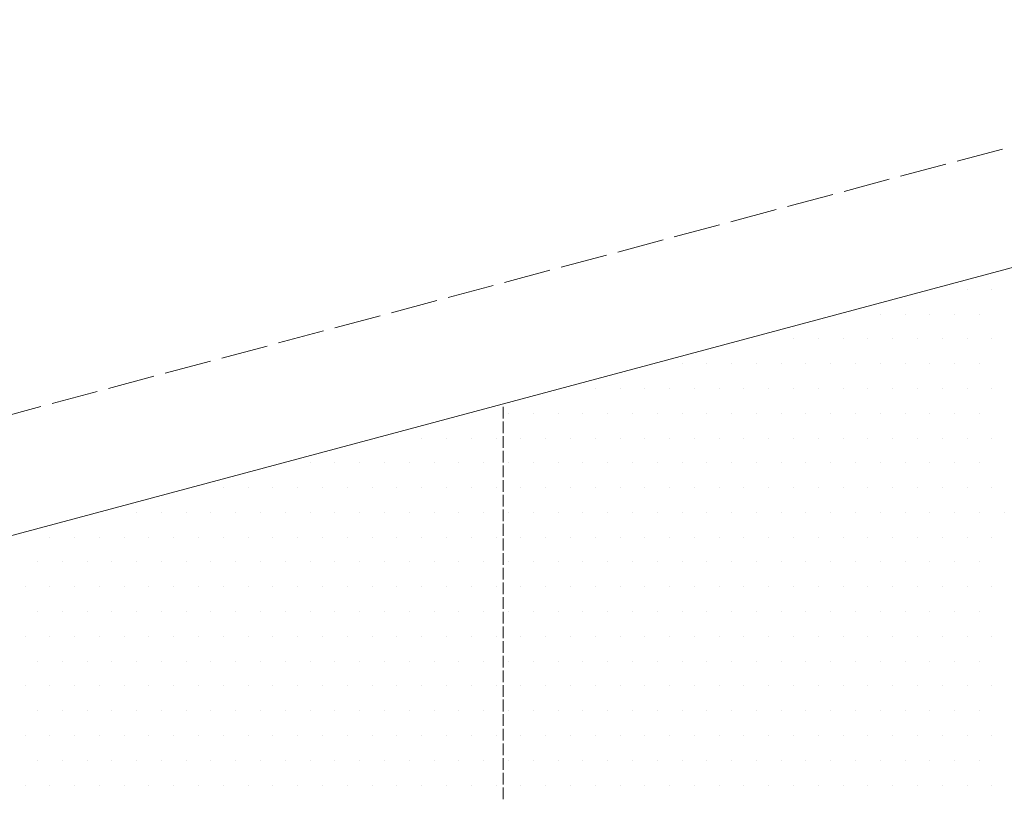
# Model space of a CAD drawing. Header units: millimetres. Extents: x 0 to 152651, y 46550 to 81081.
# Tile 58 of 109: x 140230 to 140482, y 51704 to 51903. Entities that reach past the tile are written whole.
import ezdxf

# ---------------------------------------------------------------- set-up
doc = ezdxf.new("R2010")
doc.units = ezdxf.units.MM
doc.linetypes.add('ACAD_ISO02W100', pattern=[15, 12, -3])
doc.layers.add('linia', color=100, linetype='Continuous', lineweight=25)
doc.layers.add('przerywa', color=100, linetype='ACAD_ISO02W100', lineweight=5)

msp = doc.modelspace()

# ---------------------------------------------------------------- linework, layer by layer
at = {"layer": 'linia', "color": 18, "lineweight": 20, "true_color": 0x000000}
for p, q in [((140663.205, 51887.281), (140180.242, 51757.872)), ((140472.569, 51833.739), (140472.569, 51833.739)), ((140478.919, 51833.739), (140478.919, 51833.739)), ((140450.344, 51827.389), (140450.344, 51827.389)), ((140456.694, 51827.389), (140456.694, 51827.389)), ((140463.044, 51827.389), (140463.044, 51827.389)), ((140469.394, 51827.389), (140469.394, 51827.389)), ((140475.744, 51827.389), (140475.744, 51827.389)), ((140428.119, 51821.039), (140428.119, 51821.039)), ((140434.469, 51821.039), (140434.469, 51821.039)), ((140440.819, 51821.039), (140440.819, 51821.039)), ((140447.169, 51821.039), (140447.169, 51821.039)), ((140453.519, 51821.039), (140453.519, 51821.039)), ((140459.869, 51821.039), (140459.869, 51821.039)), ((140466.219, 51821.039), (140466.219, 51821.039)), ((140472.569, 51821.039), (140472.569, 51821.039)), ((140478.919, 51821.039), (140478.919, 51821.039)), ((140399.544, 51814.689), (140399.544, 51814.689)), ((140405.894, 51814.689), (140405.894, 51814.689)), ((140412.244, 51814.689), (140412.244, 51814.689)), ((140418.594, 51814.689), (140418.594, 51814.689)), ((140424.944, 51814.689), (140424.944, 51814.689)), ((140431.294, 51814.689), (140431.294, 51814.689)), ((140437.644, 51814.689), (140437.644, 51814.689)), ((140443.994, 51814.689), (140443.994, 51814.689)), ((140450.344, 51814.689), (140450.344, 51814.689)), ((140456.694, 51814.689), (140456.694, 51814.689)), ((140463.044, 51814.689), (140463.044, 51814.689)), ((140469.394, 51814.689), (140469.394, 51814.689)), ((140475.744, 51814.689), (140475.744, 51814.689)), ((140377.319, 51808.339), (140377.319, 51808.339)), ((140383.669, 51808.339), (140383.669, 51808.339)), ((140390.019, 51808.339), (140390.019, 51808.339)), ((140396.369, 51808.339), (140396.369, 51808.339)), ((140402.719, 51808.339), (140402.719, 51808.339)), ((140409.069, 51808.339), (140409.069, 51808.339)), ((140415.419, 51808.339), (140415.419, 51808.339)), ((140421.769, 51808.339), (140421.769, 51808.339)), ((140428.119, 51808.339), (140428.119, 51808.339)), ((140434.469, 51808.339), (140434.469, 51808.339)), ((140440.819, 51808.339), (140440.819, 51808.339)), ((140447.169, 51808.339), (140447.169, 51808.339)), ((140453.519, 51808.339), (140453.519, 51808.339)), ((140459.869, 51808.339), (140459.869, 51808.339)), ((140466.219, 51808.339), (140466.219, 51808.339)), ((140472.569, 51808.339), (140472.569, 51808.339)), ((140478.919, 51808.339), (140478.919, 51808.339)), ((140355.094, 51801.989), (140355.094, 51801.989)), ((140361.444, 51801.989), (140361.444, 51801.989)), ((140367.794, 51801.989), (140367.794, 51801.989)), ((140374.144, 51801.989), (140374.144, 51801.989)), ((140380.494, 51801.989), (140380.494, 51801.989)), ((140386.844, 51801.989), (140386.844, 51801.989)), ((140393.194, 51801.989), (140393.194, 51801.989)), ((140399.544, 51801.989), (140399.544, 51801.989)), ((140405.894, 51801.989), (140405.894, 51801.989)), ((140412.244, 51801.989), (140412.244, 51801.989)), ((140418.594, 51801.989), (140418.594, 51801.989)), ((140424.944, 51801.989), (140424.944, 51801.989)), ((140431.294, 51801.989), (140431.294, 51801.989)), ((140437.644, 51801.989), (140437.644, 51801.989)), ((140443.994, 51801.989), (140443.994, 51801.989)), ((140450.344, 51801.989), (140450.344, 51801.989)), ((140456.694, 51801.989), (140456.694, 51801.989)), ((140463.044, 51801.989), (140463.044, 51801.989)), ((140469.394, 51801.989), (140469.394, 51801.989)), ((140475.744, 51801.989), (140475.744, 51801.989)), ((140332.869, 51795.639), (140332.869, 51795.639)), ((140339.219, 51795.639), (140339.219, 51795.639)), ((140345.569, 51795.639), (140345.569, 51795.639)), ((140351.919, 51795.639), (140351.919, 51795.639)), ((140358.269, 51795.639), (140358.269, 51795.639)), ((140364.619, 51795.639), (140364.619, 51795.639)), ((140370.969, 51795.639), (140370.969, 51795.639)), ((140377.319, 51795.639), (140377.319, 51795.639)), ((140383.669, 51795.639), (140383.669, 51795.639)), ((140390.019, 51795.639), (140390.019, 51795.639)), ((140396.369, 51795.639), (140396.369, 51795.639)), ((140402.719, 51795.639), (140402.719, 51795.639)), ((140409.069, 51795.639), (140409.069, 51795.639)), ((140415.419, 51795.639), (140415.419, 51795.639)), ((140421.769, 51795.639), (140421.769, 51795.639)), ((140428.119, 51795.639), (140428.119, 51795.639)), ((140434.469, 51795.639), (140434.469, 51795.639)), ((140440.819, 51795.639), (140440.819, 51795.639)), ((140447.169, 51795.639), (140447.169, 51795.639)), ((140453.519, 51795.639), (140453.519, 51795.639)), ((140459.869, 51795.639), (140459.869, 51795.639)), ((140466.219, 51795.639), (140466.219, 51795.639)), ((140472.569, 51795.639), (140472.569, 51795.639)), ((140478.919, 51795.639), (140478.919, 51795.639)), ((140304.294, 51789.289), (140304.294, 51789.289)), ((140310.644, 51789.289), (140310.644, 51789.289)), ((140316.994, 51789.289), (140316.994, 51789.289)), ((140323.344, 51789.289), (140323.344, 51789.289)), ((140329.694, 51789.289), (140329.694, 51789.289)), ((140336.044, 51789.289), (140336.044, 51789.289)), ((140342.394, 51789.289), (140342.394, 51789.289)), ((140348.744, 51789.289), (140348.744, 51789.289)), ((140355.094, 51789.289), (140355.094, 51789.289)), ((140361.444, 51789.289), (140361.444, 51789.289)), ((140367.794, 51789.289), (140367.794, 51789.289)), ((140374.144, 51789.289), (140374.144, 51789.289)), ((140380.494, 51789.289), (140380.494, 51789.289)), ((140386.844, 51789.289), (140386.844, 51789.289)), ((140393.194, 51789.289), (140393.194, 51789.289)), ((140399.544, 51789.289), (140399.544, 51789.289)), ((140405.894, 51789.289), (140405.894, 51789.289)), ((140412.244, 51789.289), (140412.244, 51789.289)), ((140418.594, 51789.289), (140418.594, 51789.289)), ((140424.944, 51789.289), (140424.944, 51789.289)), ((140431.294, 51789.289), (140431.294, 51789.289)), ((140437.644, 51789.289), (140437.644, 51789.289)), ((140443.994, 51789.289), (140443.994, 51789.289)), ((140450.344, 51789.289), (140450.344, 51789.289)), ((140456.694, 51789.289), (140456.694, 51789.289)), ((140463.044, 51789.289), (140463.044, 51789.289)), ((140469.394, 51789.289), (140469.394, 51789.289)), ((140475.744, 51789.289), (140475.744, 51789.289)), ((140282.069, 51782.939), (140282.069, 51782.939)), ((140288.419, 51782.939), (140288.419, 51782.939)), ((140294.769, 51782.939), (140294.769, 51782.939)), ((140301.119, 51782.939), (140301.119, 51782.939)), ((140307.469, 51782.939), (140307.469, 51782.939)), ((140313.819, 51782.939), (140313.819, 51782.939)), ((140320.169, 51782.939), (140320.169, 51782.939)), ((140326.519, 51782.939), (140326.519, 51782.939)), ((140332.869, 51782.939), (140332.869, 51782.939)), ((140339.219, 51782.939), (140339.219, 51782.939)), ((140345.569, 51782.939), (140345.569, 51782.939)), ((140351.919, 51782.939), (140351.919, 51782.939)), ((140358.269, 51782.939), (140358.269, 51782.939)), ((140364.619, 51782.939), (140364.619, 51782.939)), ((140370.969, 51782.939), (140370.969, 51782.939)), ((140377.319, 51782.939), (140377.319, 51782.939)), ((140383.669, 51782.939), (140383.669, 51782.939)), ((140390.019, 51782.939), (140390.019, 51782.939)), ((140396.369, 51782.939), (140396.369, 51782.939)), ((140402.719, 51782.939), (140402.719, 51782.939)), ((140409.069, 51782.939), (140409.069, 51782.939)), ((140415.419, 51782.939), (140415.419, 51782.939)), ((140421.769, 51782.939), (140421.769, 51782.939)), ((140428.119, 51782.939), (140428.119, 51782.939)), ((140434.469, 51782.939), (140434.469, 51782.939)), ((140440.819, 51782.939), (140440.819, 51782.939)), ((140447.169, 51782.939), (140447.169, 51782.939)), ((140453.519, 51782.939), (140453.519, 51782.939)), ((140459.869, 51782.939), (140459.869, 51782.939)), ((140466.219, 51782.939), (140466.219, 51782.939)), ((140472.569, 51782.939), (140472.569, 51782.939)), ((140478.919, 51782.939), (140478.919, 51782.939)), ((140259.844, 51776.589), (140259.844, 51776.589)), ((140266.194, 51776.589), (140266.194, 51776.589)), ((140272.544, 51776.589), (140272.544, 51776.589)), ((140278.894, 51776.589), (140278.894, 51776.589)), ((140285.244, 51776.589), (140285.244, 51776.589)), ((140291.594, 51776.589), (140291.594, 51776.589)), ((140297.944, 51776.589), (140297.944, 51776.589)), ((140304.294, 51776.589), (140304.294, 51776.589)), ((140310.644, 51776.589), (140310.644, 51776.589)), ((140316.994, 51776.589), (140316.994, 51776.589)), ((140323.344, 51776.589), (140323.344, 51776.589)), ((140329.694, 51776.589), (140329.694, 51776.589)), ((140336.044, 51776.589), (140336.044, 51776.589)), ((140342.394, 51776.589), (140342.394, 51776.589)), ((140348.744, 51776.589), (140348.744, 51776.589)), ((140355.094, 51776.589), (140355.094, 51776.589)), ((140361.444, 51776.589), (140361.444, 51776.589)), ((140367.794, 51776.589), (140367.794, 51776.589)), ((140374.144, 51776.589), (140374.144, 51776.589)), ((140380.494, 51776.589), (140380.494, 51776.589)), ((140386.844, 51776.589), (140386.844, 51776.589)), ((140393.194, 51776.589), (140393.194, 51776.589)), ((140399.544, 51776.589), (140399.544, 51776.589)), ((140405.894, 51776.589), (140405.894, 51776.589)), ((140412.244, 51776.589), (140412.244, 51776.589)), ((140418.594, 51776.589), (140418.594, 51776.589)), ((140424.944, 51776.589), (140424.944, 51776.589)), ((140431.294, 51776.589), (140431.294, 51776.589)), ((140437.644, 51776.589), (140437.644, 51776.589)), ((140443.994, 51776.589), (140443.994, 51776.589)), ((140450.344, 51776.589), (140450.344, 51776.589)), ((140456.694, 51776.589), (140456.694, 51776.589)), ((140463.044, 51776.589), (140463.044, 51776.589)), ((140469.394, 51776.589), (140469.394, 51776.589)), ((140475.744, 51776.589), (140475.744, 51776.589)), ((140482.094, 51776.589), (140482.094, 51776.589)), ((140237.619, 51770.239), (140237.619, 51770.239)), ((140243.969, 51770.239), (140243.969, 51770.239)), ((140250.319, 51770.239), (140250.319, 51770.239)), ((140256.669, 51770.239), (140256.669, 51770.239)), ((140263.019, 51770.239), (140263.019, 51770.239)), ((140269.369, 51770.239), (140269.369, 51770.239)), ((140275.719, 51770.239), (140275.719, 51770.239)), ((140282.069, 51770.239), (140282.069, 51770.239)), ((140288.419, 51770.239), (140288.419, 51770.239)), ((140294.769, 51770.239), (140294.769, 51770.239)), ((140301.119, 51770.239), (140301.119, 51770.239)), ((140307.469, 51770.239), (140307.469, 51770.239)), ((140313.819, 51770.239), (140313.819, 51770.239)), ((140320.169, 51770.239), (140320.169, 51770.239)), ((140326.519, 51770.239), (140326.519, 51770.239)), ((140332.869, 51770.239), (140332.869, 51770.239)), ((140339.219, 51770.239), (140339.219, 51770.239)), ((140345.569, 51770.239), (140345.569, 51770.239)), ((140351.919, 51770.239), (140351.919, 51770.239)), ((140358.269, 51770.239), (140358.269, 51770.239)), ((140364.619, 51770.239), (140364.619, 51770.239)), ((140370.969, 51770.239), (140370.969, 51770.239)), ((140377.319, 51770.239), (140377.319, 51770.239)), ((140383.669, 51770.239), (140383.669, 51770.239)), ((140390.019, 51770.239), (140390.019, 51770.239)), ((140396.369, 51770.239), (140396.369, 51770.239)), ((140402.719, 51770.239), (140402.719, 51770.239)), ((140409.069, 51770.239), (140409.069, 51770.239)), ((140415.419, 51770.239), (140415.419, 51770.239)), ((140421.769, 51770.239), (140421.769, 51770.239)), ((140428.119, 51770.239), (140428.119, 51770.239)), ((140434.469, 51770.239), (140434.469, 51770.239)), ((140440.819, 51770.239), (140440.819, 51770.239)), ((140447.169, 51770.239), (140447.169, 51770.239)), ((140453.519, 51770.239), (140453.519, 51770.239)), ((140459.869, 51770.239), (140459.869, 51770.239)), ((140466.219, 51770.239), (140466.219, 51770.239)), ((140472.569, 51770.239), (140472.569, 51770.239)), ((140478.919, 51770.239), (140478.919, 51770.239)), ((140234.444, 51763.889), (140234.444, 51763.889)), ((140240.794, 51763.889), (140240.794, 51763.889)), ((140247.144, 51763.889), (140247.144, 51763.889)), ((140253.494, 51763.889), (140253.494, 51763.889)), ((140259.844, 51763.889), (140259.844, 51763.889)), ((140266.194, 51763.889), (140266.194, 51763.889)), ((140272.544, 51763.889), (140272.544, 51763.889)), ((140278.894, 51763.889), (140278.894, 51763.889)), ((140285.244, 51763.889), (140285.244, 51763.889)), ((140291.594, 51763.889), (140291.594, 51763.889)), ((140297.944, 51763.889), (140297.944, 51763.889)), ((140304.294, 51763.889), (140304.294, 51763.889)), ((140310.644, 51763.889), (140310.644, 51763.889)), ((140316.994, 51763.889), (140316.994, 51763.889)), ((140323.344, 51763.889), (140323.344, 51763.889)), ((140329.694, 51763.889), (140329.694, 51763.889)), ((140336.044, 51763.889), (140336.044, 51763.889)), ((140342.394, 51763.889), (140342.394, 51763.889)), ((140348.744, 51763.889), (140348.744, 51763.889)), ((140355.094, 51763.889), (140355.094, 51763.889)), ((140361.444, 51763.889), (140361.444, 51763.889)), ((140367.794, 51763.889), (140367.794, 51763.889)), ((140374.144, 51763.889), (140374.144, 51763.889)), ((140380.494, 51763.889), (140380.494, 51763.889)), ((140386.844, 51763.889), (140386.844, 51763.889)), ((140393.194, 51763.889), (140393.194, 51763.889)), ((140399.544, 51763.889), (140399.544, 51763.889)), ((140405.894, 51763.889), (140405.894, 51763.889)), ((140412.244, 51763.889), (140412.244, 51763.889)), ((140418.594, 51763.889), (140418.594, 51763.889)), ((140424.944, 51763.889), (140424.944, 51763.889)), ((140431.294, 51763.889), (140431.294, 51763.889)), ((140437.644, 51763.889), (140437.644, 51763.889)), ((140443.994, 51763.889), (140443.994, 51763.889)), ((140450.344, 51763.889), (140450.344, 51763.889)), ((140456.694, 51763.889), (140456.694, 51763.889)), ((140463.044, 51763.889), (140463.044, 51763.889)), ((140469.394, 51763.889), (140469.394, 51763.889)), ((140475.744, 51763.889), (140475.744, 51763.889)), ((140231.269, 51757.539), (140231.269, 51757.539)), ((140237.619, 51757.539), (140237.619, 51757.539)), ((140243.969, 51757.539), (140243.969, 51757.539)), ((140250.319, 51757.539), (140250.319, 51757.539)), ((140256.669, 51757.539), (140256.669, 51757.539)), ((140263.019, 51757.539), (140263.019, 51757.539)), ((140269.369, 51757.539), (140269.369, 51757.539)), ((140275.719, 51757.539), (140275.719, 51757.539)), ((140282.069, 51757.539), (140282.069, 51757.539)), ((140288.419, 51757.539), (140288.419, 51757.539)), ((140294.769, 51757.539), (140294.769, 51757.539)), ((140301.119, 51757.539), (140301.119, 51757.539)), ((140307.469, 51757.539), (140307.469, 51757.539)), ((140313.819, 51757.539), (140313.819, 51757.539)), ((140320.169, 51757.539), (140320.169, 51757.539)), ((140326.519, 51757.539), (140326.519, 51757.539)), ((140332.869, 51757.539), (140332.869, 51757.539)), ((140339.219, 51757.539), (140339.219, 51757.539)), ((140345.569, 51757.539), (140345.569, 51757.539)), ((140351.919, 51757.539), (140351.919, 51757.539)), ((140358.269, 51757.539), (140358.269, 51757.539)), ((140364.619, 51757.539), (140364.619, 51757.539)), ((140370.969, 51757.539), (140370.969, 51757.539)), ((140377.319, 51757.539), (140377.319, 51757.539)), ((140383.669, 51757.539), (140383.669, 51757.539)), ((140390.019, 51757.539), (140390.019, 51757.539)), ((140396.369, 51757.539), (140396.369, 51757.539)), ((140402.719, 51757.539), (140402.719, 51757.539)), ((140409.069, 51757.539), (140409.069, 51757.539)), ((140415.419, 51757.539), (140415.419, 51757.539)), ((140421.769, 51757.539), (140421.769, 51757.539)), ((140428.119, 51757.539), (140428.119, 51757.539)), ((140434.469, 51757.539), (140434.469, 51757.539)), ((140440.819, 51757.539), (140440.819, 51757.539)), ((140447.169, 51757.539), (140447.169, 51757.539)), ((140453.519, 51757.539), (140453.519, 51757.539)), ((140459.869, 51757.539), (140459.869, 51757.539)), ((140466.219, 51757.539), (140466.219, 51757.539)), ((140472.569, 51757.539), (140472.569, 51757.539)), ((140478.919, 51757.539), (140478.919, 51757.539)), ((140234.444, 51751.189), (140234.444, 51751.189)), ((140240.794, 51751.189), (140240.794, 51751.189)), ((140247.144, 51751.189), (140247.144, 51751.189)), ((140253.494, 51751.189), (140253.494, 51751.189)), ((140259.844, 51751.189), (140259.844, 51751.189)), ((140266.194, 51751.189), (140266.194, 51751.189)), ((140272.544, 51751.189), (140272.544, 51751.189)), ((140278.894, 51751.189), (140278.894, 51751.189)), ((140285.244, 51751.189), (140285.244, 51751.189)), ((140291.594, 51751.189), (140291.594, 51751.189)), ((140297.944, 51751.189), (140297.944, 51751.189)), ((140304.294, 51751.189), (140304.294, 51751.189)), ((140310.644, 51751.189), (140310.644, 51751.189)), ((140316.994, 51751.189), (140316.994, 51751.189)), ((140323.344, 51751.189), (140323.344, 51751.189)), ((140329.694, 51751.189), (140329.694, 51751.189)), ((140336.044, 51751.189), (140336.044, 51751.189)), ((140342.394, 51751.189), (140342.394, 51751.189)), ((140348.744, 51751.189), (140348.744, 51751.189)), ((140355.094, 51751.189), (140355.094, 51751.189)), ((140361.444, 51751.189), (140361.444, 51751.189)), ((140367.794, 51751.189), (140367.794, 51751.189)), ((140374.144, 51751.189), (140374.144, 51751.189)), ((140380.494, 51751.189), (140380.494, 51751.189)), ((140386.844, 51751.189), (140386.844, 51751.189)), ((140393.194, 51751.189), (140393.194, 51751.189)), ((140399.544, 51751.189), (140399.544, 51751.189)), ((140405.894, 51751.189), (140405.894, 51751.189)), ((140412.244, 51751.189), (140412.244, 51751.189)), ((140418.594, 51751.189), (140418.594, 51751.189)), ((140424.944, 51751.189), (140424.944, 51751.189)), ((140431.294, 51751.189), (140431.294, 51751.189)), ((140437.644, 51751.189), (140437.644, 51751.189)), ((140443.994, 51751.189), (140443.994, 51751.189)), ((140450.344, 51751.189), (140450.344, 51751.189)), ((140456.694, 51751.189), (140456.694, 51751.189)), ((140463.044, 51751.189), (140463.044, 51751.189)), ((140469.394, 51751.189), (140469.394, 51751.189)), ((140475.744, 51751.189), (140475.744, 51751.189)), ((140231.269, 51744.839), (140231.269, 51744.839)), ((140237.619, 51744.839), (140237.619, 51744.839)), ((140243.969, 51744.839), (140243.969, 51744.839)), ((140250.319, 51744.839), (140250.319, 51744.839)), ((140256.669, 51744.839), (140256.669, 51744.839)), ((140263.019, 51744.839), (140263.019, 51744.839)), ((140269.369, 51744.839), (140269.369, 51744.839)), ((140275.719, 51744.839), (140275.719, 51744.839)), ((140282.069, 51744.839), (140282.069, 51744.839)), ((140288.419, 51744.839), (140288.419, 51744.839)), ((140294.769, 51744.839), (140294.769, 51744.839)), ((140301.119, 51744.839), (140301.119, 51744.839)), ((140307.469, 51744.839), (140307.469, 51744.839)), ((140313.819, 51744.839), (140313.819, 51744.839)), ((140320.169, 51744.839), (140320.169, 51744.839)), ((140326.519, 51744.839), (140326.519, 51744.839)), ((140332.869, 51744.839), (140332.869, 51744.839)), ((140339.219, 51744.839), (140339.219, 51744.839)), ((140345.569, 51744.839), (140345.569, 51744.839)), ((140351.919, 51744.839), (140351.919, 51744.839)), ((140358.269, 51744.839), (140358.269, 51744.839)), ((140364.619, 51744.839), (140364.619, 51744.839)), ((140370.969, 51744.839), (140370.969, 51744.839)), ((140377.319, 51744.839), (140377.319, 51744.839)), ((140383.669, 51744.839), (140383.669, 51744.839)), ((140390.019, 51744.839), (140390.019, 51744.839)), ((140396.369, 51744.839), (140396.369, 51744.839)), ((140402.719, 51744.839), (140402.719, 51744.839)), ((140409.069, 51744.839), (140409.069, 51744.839)), ((140415.419, 51744.839), (140415.419, 51744.839)), ((140421.769, 51744.839), (140421.769, 51744.839)), ((140428.119, 51744.839), (140428.119, 51744.839)), ((140434.469, 51744.839), (140434.469, 51744.839)), ((140440.819, 51744.839), (140440.819, 51744.839)), ((140447.169, 51744.839), (140447.169, 51744.839)), ((140453.519, 51744.839), (140453.519, 51744.839)), ((140459.869, 51744.839), (140459.869, 51744.839)), ((140466.219, 51744.839), (140466.219, 51744.839)), ((140472.569, 51744.839), (140472.569, 51744.839)), ((140478.919, 51744.839), (140478.919, 51744.839)), ((140234.444, 51738.489), (140234.444, 51738.489)), ((140240.794, 51738.489), (140240.794, 51738.489)), ((140247.144, 51738.489), (140247.144, 51738.489)), ((140253.494, 51738.489), (140253.494, 51738.489)), ((140259.844, 51738.489), (140259.844, 51738.489)), ((140266.194, 51738.489), (140266.194, 51738.489)), ((140272.544, 51738.489), (140272.544, 51738.489)), ((140278.894, 51738.489), (140278.894, 51738.489)), ((140285.244, 51738.489), (140285.244, 51738.489)), ((140291.594, 51738.489), (140291.594, 51738.489)), ((140297.944, 51738.489), (140297.944, 51738.489)), ((140304.294, 51738.489), (140304.294, 51738.489)), ((140310.644, 51738.489), (140310.644, 51738.489)), ((140316.994, 51738.489), (140316.994, 51738.489)), ((140323.344, 51738.489), (140323.344, 51738.489)), ((140329.694, 51738.489), (140329.694, 51738.489)), ((140336.044, 51738.489), (140336.044, 51738.489)), ((140342.394, 51738.489), (140342.394, 51738.489)), ((140348.744, 51738.489), (140348.744, 51738.489)), ((140355.094, 51738.489), (140355.094, 51738.489)), ((140361.444, 51738.489), (140361.444, 51738.489)), ((140367.794, 51738.489), (140367.794, 51738.489)), ((140374.144, 51738.489), (140374.144, 51738.489)), ((140380.494, 51738.489), (140380.494, 51738.489)), ((140386.844, 51738.489), (140386.844, 51738.489)), ((140393.194, 51738.489), (140393.194, 51738.489)), ((140399.544, 51738.489), (140399.544, 51738.489)), ((140405.894, 51738.489), (140405.894, 51738.489)), ((140412.244, 51738.489), (140412.244, 51738.489)), ((140418.594, 51738.489), (140418.594, 51738.489)), ((140424.944, 51738.489), (140424.944, 51738.489)), ((140431.294, 51738.489), (140431.294, 51738.489)), ((140437.644, 51738.489), (140437.644, 51738.489)), ((140443.994, 51738.489), (140443.994, 51738.489)), ((140450.344, 51738.489), (140450.344, 51738.489)), ((140456.694, 51738.489), (140456.694, 51738.489)), ((140463.044, 51738.489), (140463.044, 51738.489)), ((140469.394, 51738.489), (140469.394, 51738.489)), ((140475.744, 51738.489), (140475.744, 51738.489)), ((140231.269, 51732.139), (140231.269, 51732.139)), ((140237.619, 51732.139), (140237.619, 51732.139)), ((140243.969, 51732.139), (140243.969, 51732.139)), ((140250.319, 51732.139), (140250.319, 51732.139)), ((140256.669, 51732.139), (140256.669, 51732.139)), ((140263.019, 51732.139), (140263.019, 51732.139)), ((140269.369, 51732.139), (140269.369, 51732.139)), ((140275.719, 51732.139), (140275.719, 51732.139)), ((140282.069, 51732.139), (140282.069, 51732.139)), ((140288.419, 51732.139), (140288.419, 51732.139)), ((140294.769, 51732.139), (140294.769, 51732.139)), ((140301.119, 51732.139), (140301.119, 51732.139)), ((140307.469, 51732.139), (140307.469, 51732.139)), ((140313.819, 51732.139), (140313.819, 51732.139)), ((140320.169, 51732.139), (140320.169, 51732.139)), ((140326.519, 51732.139), (140326.519, 51732.139)), ((140332.869, 51732.139), (140332.869, 51732.139)), ((140339.219, 51732.139), (140339.219, 51732.139)), ((140345.569, 51732.139), (140345.569, 51732.139)), ((140351.919, 51732.139), (140351.919, 51732.139)), ((140358.269, 51732.139), (140358.269, 51732.139)), ((140364.619, 51732.139), (140364.619, 51732.139)), ((140370.969, 51732.139), (140370.969, 51732.139)), ((140377.319, 51732.139), (140377.319, 51732.139)), ((140383.669, 51732.139), (140383.669, 51732.139)), ((140390.019, 51732.139), (140390.019, 51732.139)), ((140396.369, 51732.139), (140396.369, 51732.139)), ((140402.719, 51732.139), (140402.719, 51732.139)), ((140409.069, 51732.139), (140409.069, 51732.139)), ((140415.419, 51732.139), (140415.419, 51732.139)), ((140421.769, 51732.139), (140421.769, 51732.139)), ((140428.119, 51732.139), (140428.119, 51732.139)), ((140434.469, 51732.139), (140434.469, 51732.139)), ((140440.819, 51732.139), (140440.819, 51732.139)), ((140447.169, 51732.139), (140447.169, 51732.139)), ((140453.519, 51732.139), (140453.519, 51732.139)), ((140459.869, 51732.139), (140459.869, 51732.139)), ((140466.219, 51732.139), (140466.219, 51732.139)), ((140472.569, 51732.139), (140472.569, 51732.139)), ((140478.919, 51732.139), (140478.919, 51732.139)), ((140234.444, 51725.789), (140234.444, 51725.789)), ((140240.794, 51725.789), (140240.794, 51725.789)), ((140247.144, 51725.789), (140247.144, 51725.789)), ((140253.494, 51725.789), (140253.494, 51725.789)), ((140259.844, 51725.789), (140259.844, 51725.789)), ((140266.194, 51725.789), (140266.194, 51725.789)), ((140272.544, 51725.789), (140272.544, 51725.789)), ((140278.894, 51725.789), (140278.894, 51725.789)), ((140285.244, 51725.789), (140285.244, 51725.789)), ((140291.594, 51725.789), (140291.594, 51725.789)), ((140297.944, 51725.789), (140297.944, 51725.789)), ((140304.294, 51725.789), (140304.294, 51725.789)), ((140310.644, 51725.789), (140310.644, 51725.789)), ((140316.994, 51725.789), (140316.994, 51725.789)), ((140323.344, 51725.789), (140323.344, 51725.789)), ((140329.694, 51725.789), (140329.694, 51725.789)), ((140336.044, 51725.789), (140336.044, 51725.789)), ((140342.394, 51725.789), (140342.394, 51725.789)), ((140348.744, 51725.789), (140348.744, 51725.789)), ((140355.094, 51725.789), (140355.094, 51725.789)), ((140361.444, 51725.789), (140361.444, 51725.789)), ((140367.794, 51725.789), (140367.794, 51725.789)), ((140374.144, 51725.789), (140374.144, 51725.789)), ((140380.494, 51725.789), (140380.494, 51725.789)), ((140386.844, 51725.789), (140386.844, 51725.789)), ((140393.194, 51725.789), (140393.194, 51725.789)), ((140399.544, 51725.789), (140399.544, 51725.789)), ((140405.894, 51725.789), (140405.894, 51725.789)), ((140412.244, 51725.789), (140412.244, 51725.789)), ((140418.594, 51725.789), (140418.594, 51725.789)), ((140424.944, 51725.789), (140424.944, 51725.789)), ((140431.294, 51725.789), (140431.294, 51725.789)), ((140437.644, 51725.789), (140437.644, 51725.789)), ((140443.994, 51725.789), (140443.994, 51725.789)), ((140450.344, 51725.789), (140450.344, 51725.789)), ((140456.694, 51725.789), (140456.694, 51725.789)), ((140463.044, 51725.789), (140463.044, 51725.789)), ((140469.394, 51725.789), (140469.394, 51725.789)), ((140475.744, 51725.789), (140475.744, 51725.789)), ((140231.269, 51719.439), (140231.269, 51719.439)), ((140237.619, 51719.439), (140237.619, 51719.439)), ((140243.969, 51719.439), (140243.969, 51719.439)), ((140250.319, 51719.439), (140250.319, 51719.439)), ((140256.669, 51719.439), (140256.669, 51719.439)), ((140263.019, 51719.439), (140263.019, 51719.439)), ((140269.369, 51719.439), (140269.369, 51719.439)), ((140275.719, 51719.439), (140275.719, 51719.439)), ((140282.069, 51719.439), (140282.069, 51719.439)), ((140288.419, 51719.439), (140288.419, 51719.439)), ((140294.769, 51719.439), (140294.769, 51719.439)), ((140301.119, 51719.439), (140301.119, 51719.439)), ((140307.469, 51719.439), (140307.469, 51719.439)), ((140313.819, 51719.439), (140313.819, 51719.439)), ((140320.169, 51719.439), (140320.169, 51719.439)), ((140326.519, 51719.439), (140326.519, 51719.439)), ((140332.869, 51719.439), (140332.869, 51719.439)), ((140339.219, 51719.439), (140339.219, 51719.439)), ((140345.569, 51719.439), (140345.569, 51719.439)), ((140351.919, 51719.439), (140351.919, 51719.439)), ((140358.269, 51719.439), (140358.269, 51719.439)), ((140364.619, 51719.439), (140364.619, 51719.439)), ((140370.969, 51719.439), (140370.969, 51719.439)), ((140377.319, 51719.439), (140377.319, 51719.439)), ((140383.669, 51719.439), (140383.669, 51719.439)), ((140390.019, 51719.439), (140390.019, 51719.439)), ((140396.369, 51719.439), (140396.369, 51719.439)), ((140402.719, 51719.439), (140402.719, 51719.439)), ((140409.069, 51719.439), (140409.069, 51719.439)), ((140415.419, 51719.439), (140415.419, 51719.439)), ((140421.769, 51719.439), (140421.769, 51719.439)), ((140428.119, 51719.439), (140428.119, 51719.439)), ((140434.469, 51719.439), (140434.469, 51719.439)), ((140440.819, 51719.439), (140440.819, 51719.439)), ((140447.169, 51719.439), (140447.169, 51719.439)), ((140453.519, 51719.439), (140453.519, 51719.439)), ((140459.869, 51719.439), (140459.869, 51719.439)), ((140466.219, 51719.439), (140466.219, 51719.439)), ((140472.569, 51719.439), (140472.569, 51719.439)), ((140478.919, 51719.439), (140478.919, 51719.439)), ((140234.444, 51713.089), (140234.444, 51713.089)), ((140240.794, 51713.089), (140240.794, 51713.089)), ((140247.144, 51713.089), (140247.144, 51713.089)), ((140253.494, 51713.089), (140253.494, 51713.089)), ((140259.844, 51713.089), (140259.844, 51713.089)), ((140266.194, 51713.089), (140266.194, 51713.089)), ((140272.544, 51713.089), (140272.544, 51713.089)), ((140278.894, 51713.089), (140278.894, 51713.089)), ((140285.244, 51713.089), (140285.244, 51713.089)), ((140291.594, 51713.089), (140291.594, 51713.089)), ((140297.944, 51713.089), (140297.944, 51713.089)), ((140304.294, 51713.089), (140304.294, 51713.089)), ((140310.644, 51713.089), (140310.644, 51713.089)), ((140316.994, 51713.089), (140316.994, 51713.089)), ((140323.344, 51713.089), (140323.344, 51713.089)), ((140329.694, 51713.089), (140329.694, 51713.089)), ((140336.044, 51713.089), (140336.044, 51713.089)), ((140342.394, 51713.089), (140342.394, 51713.089)), ((140348.744, 51713.089), (140348.744, 51713.089)), ((140355.094, 51713.089), (140355.094, 51713.089)), ((140361.444, 51713.089), (140361.444, 51713.089)), ((140367.794, 51713.089), (140367.794, 51713.089)), ((140374.144, 51713.089), (140374.144, 51713.089)), ((140380.494, 51713.089), (140380.494, 51713.089)), ((140386.844, 51713.089), (140386.844, 51713.089)), ((140393.194, 51713.089), (140393.194, 51713.089)), ((140399.544, 51713.089), (140399.544, 51713.089)), ((140405.894, 51713.089), (140405.894, 51713.089)), ((140412.244, 51713.089), (140412.244, 51713.089)), ((140418.594, 51713.089), (140418.594, 51713.089)), ((140424.944, 51713.089), (140424.944, 51713.089)), ((140431.294, 51713.089), (140431.294, 51713.089)), ((140437.644, 51713.089), (140437.644, 51713.089)), ((140443.994, 51713.089), (140443.994, 51713.089)), ((140450.344, 51713.089), (140450.344, 51713.089)), ((140456.694, 51713.089), (140456.694, 51713.089)), ((140463.044, 51713.089), (140463.044, 51713.089)), ((140469.394, 51713.089), (140469.394, 51713.089)), ((140475.744, 51713.089), (140475.744, 51713.089)), ((140231.269, 51706.739), (140231.269, 51706.739)), ((140237.619, 51706.739), (140237.619, 51706.739)), ((140243.969, 51706.739), (140243.969, 51706.739)), ((140250.319, 51706.739), (140250.319, 51706.739)), ((140256.669, 51706.739), (140256.669, 51706.739)), ((140263.019, 51706.739), (140263.019, 51706.739)), ((140269.369, 51706.739), (140269.369, 51706.739)), ((140275.719, 51706.739), (140275.719, 51706.739)), ((140282.069, 51706.739), (140282.069, 51706.739)), ((140288.419, 51706.739), (140288.419, 51706.739)), ((140294.769, 51706.739), (140294.769, 51706.739)), ((140301.119, 51706.739), (140301.119, 51706.739)), ((140307.469, 51706.739), (140307.469, 51706.739)), ((140313.819, 51706.739), (140313.819, 51706.739)), ((140320.169, 51706.739), (140320.169, 51706.739)), ((140326.519, 51706.739), (140326.519, 51706.739)), ((140332.869, 51706.739), (140332.869, 51706.739)), ((140339.219, 51706.739), (140339.219, 51706.739)), ((140345.569, 51706.739), (140345.569, 51706.739)), ((140351.919, 51706.739), (140351.919, 51706.739)), ((140358.269, 51706.739), (140358.269, 51706.739)), ((140364.619, 51706.739), (140364.619, 51706.739)), ((140370.969, 51706.739), (140370.969, 51706.739)), ((140377.319, 51706.739), (140377.319, 51706.739)), ((140383.669, 51706.739), (140383.669, 51706.739)), ((140390.019, 51706.739), (140390.019, 51706.739)), ((140396.369, 51706.739), (140396.369, 51706.739)), ((140402.719, 51706.739), (140402.719, 51706.739)), ((140409.069, 51706.739), (140409.069, 51706.739)), ((140415.419, 51706.739), (140415.419, 51706.739)), ((140421.769, 51706.739), (140421.769, 51706.739)), ((140428.119, 51706.739), (140428.119, 51706.739)), ((140434.469, 51706.739), (140434.469, 51706.739)), ((140440.819, 51706.739), (140440.819, 51706.739)), ((140447.169, 51706.739), (140447.169, 51706.739)), ((140453.519, 51706.739), (140453.519, 51706.739)), ((140459.869, 51706.739), (140459.869, 51706.739)), ((140466.219, 51706.739), (140466.219, 51706.739)), ((140472.569, 51706.739), (140472.569, 51706.739)), ((140478.919, 51706.739), (140478.919, 51706.739))]:
    msp.add_line(p, q, dxfattribs=at)
at = {"layer": 'przerywa', "color": 18, "linetype": 'ACAD_ISO02W100', "lineweight": 20, "true_color": 0x000000}
msp.add_line((140122.287, 51773.401), (140605.25, 51902.81), dxfattribs=at)
at = {"layer": 'przerywa', "color": 18, "ltscale": 0.25, "true_color": 0x000000}
msp.add_line((140353.76, 51054.365), (140353.76, 51804.365), dxfattribs=at)

doc.saveas('drawing.dxf')
